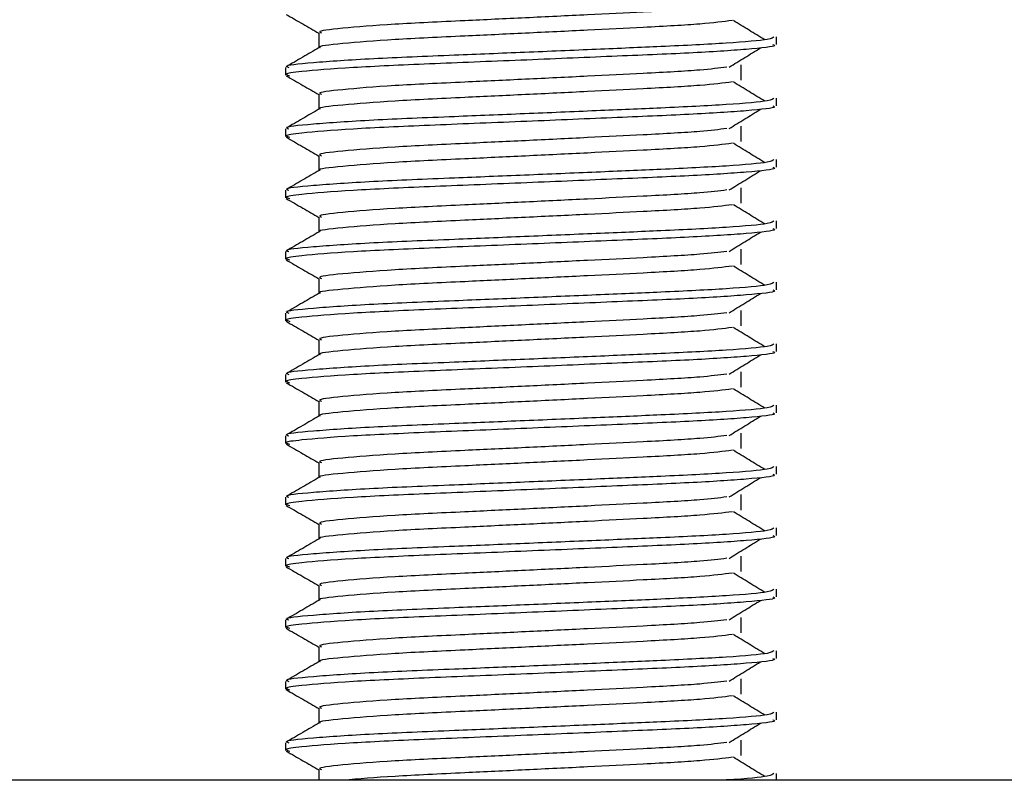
# Model space of a CAD drawing. Header units: millimetres. Extents: x 0 to 465, y 0 to 320.
# Tile 15 of 66: x 176.9 to 181.68, y 152.79 to 156.48. Entities that reach past the tile are written whole.
import ezdxf

# ---------------------------------------------------------------- set-up
doc = ezdxf.new("R2010")
doc.units = ezdxf.units.MM

msp = doc.modelspace()

# ---------------------------------------------------------------- linework, layer by layer
at = {"color": 7, "linetype": 'Continuous', "lineweight": 25}
for p, q in [((178.3548, 156.4183), (178.3548, 156.3454)), ((180.5762, 156.3622), (180.5762, 156.3994)), ((178.1936, 156.2505), (178.1936, 156.2133)), ((180.4047, 156.1883), (180.4047, 156.2628)), ((178.3548, 156.1205), (178.3548, 156.0476)), ((180.5762, 156.0644), (180.5762, 156.1016)), ((178.1936, 155.9526), (178.1936, 155.9155)), ((180.4047, 155.8905), (180.4047, 155.9649)), ((178.3548, 155.8227), (178.3548, 155.7498)), ((180.5762, 155.7666), (180.5762, 155.8038)), ((178.1936, 155.6548), (178.1936, 155.6176)), ((180.4047, 155.5927), (180.4047, 155.6671)), ((178.3548, 155.5248), (178.3548, 155.4519)), ((180.5762, 155.4688), (180.5762, 155.5059)), ((178.1936, 155.357), (178.1936, 155.3198)), ((180.4047, 155.2948), (180.4047, 155.3693)), ((178.3548, 155.227), (178.3548, 155.1541)), ((180.5762, 155.1709), (180.5762, 155.2081)), ((180.4047, 154.997), (180.4047, 155.0715)), ((178.1936, 155.0592), (178.1936, 155.022)), ((178.3548, 154.9292), (178.3548, 154.8563)), ((180.5762, 154.8731), (180.5762, 154.9103)), ((178.1936, 154.7614), (178.1936, 154.7242)), ((180.4047, 154.6992), (180.4047, 154.7737)), ((178.3548, 154.6314), (178.3548, 154.5585)), ((180.5762, 154.5753), (180.5762, 154.6125)), ((178.1936, 154.4635), (178.1936, 154.4264)), ((180.4047, 154.4014), (180.4047, 154.4758)), ((178.3548, 154.3336), (178.3548, 154.2607)), ((180.5762, 154.2775), (180.5762, 154.3147)), ((178.1936, 154.1657), (178.1936, 154.1285)), ((180.4047, 154.1036), (180.4047, 154.178)), ((178.3548, 154.0357), (178.3548, 153.9628)), ((180.5762, 153.9797), (180.5762, 154.0168)), ((180.4047, 153.8057), (180.4047, 153.8802)), ((178.1936, 153.8679), (178.1936, 153.8307)), ((178.3548, 153.7379), (178.3548, 153.665)), ((180.5762, 153.6818), (180.5762, 153.719)), ((178.1936, 153.5701), (178.1936, 153.5329)), ((180.4047, 153.5079), (180.4047, 153.5824)), ((178.3548, 153.4401), (178.3548, 153.3672)), ((180.5762, 153.384), (180.5762, 153.4212)), ((178.1936, 153.2723), (178.1936, 153.2351)), ((180.4047, 153.2101), (180.4047, 153.2846)), ((178.3548, 153.1423), (178.3548, 153.0694)), ((180.5762, 153.0862), (180.5762, 153.1234)), ((178.1936, 152.9744), (178.1936, 152.9373)), ((180.4047, 152.9123), (180.4047, 152.9867)), ((178.3548, 152.8445), (178.3548, 152.7924)), ((180.5762, 152.7924), (180.5762, 152.8256)), ((186.0859, 152.7924), (153.3257, 152.7924))]:
    msp.add_line(p, q, dxfattribs=at)
for points, knots in [([(180.3342, 156.5496), (180.2962, 156.5448), (180.2102, 156.5339), (179.9576, 156.5202), (179.6605, 156.5055), (179.3588, 156.4909), (179.0304, 156.4754), (178.7022, 156.4602), (178.4578, 156.4402), (178.3436, 156.427), (178.3646, 156.4195), (178.3688, 156.4181)], [0, 0, 0, 0, 0.102865, 0.233268, 0.337173, 0.443851, 0.548792, 0.685305, 0.827441, 0.966111, 1, 1, 1, 1]), ([(178.1965, 156.5081), (178.2234, 156.4925), (178.2762, 156.462), (178.329, 156.4314), (178.3548, 156.4165)], [0, 0, 0, 0, 0.510237, 1, 1, 1, 1]), ([(180.3617, 156.4781), (180.3165, 156.4723), (180.2239, 156.4604), (179.9581, 156.4457), (179.6604, 156.4311), (179.3588, 156.4164), (179.0305, 156.4009), (178.7014, 156.3857), (178.4607, 156.3657), (178.3464, 156.3536), (178.3611, 156.3473), (178.3619, 156.3469)], [0, 0, 0, 0, 0.124949, 0.255829, 0.360114, 0.467182, 0.572507, 0.70952, 0.852176, 0.991353, 1, 1, 1, 1]), ([(180.5184, 156.3847), (180.493, 156.4003), (180.4424, 156.4314), (180.3916, 156.4625), (180.3662, 156.478)], [0, 0, 0, 0, 0.50001, 1, 1, 1, 1]), ([(180.5619, 156.3994), (180.5587, 156.3952), (180.5512, 156.3852), (180.3529, 156.3677), (180.0502, 156.3527), (179.7029, 156.338), (179.3549, 156.3233), (178.9749, 156.3079), (178.5954, 156.2927), (178.3126, 156.2727), (178.1806, 156.2594), (178.2051, 156.252), (178.21, 156.2505)], [0, 0, 0, 0, 0.088483, 0.207873, 0.322923, 0.414594, 0.508708, 0.601292, 0.721733, 0.84713, 0.969473, 1, 1, 1, 1]), ([(180.5586, 156.3622), (180.5633, 156.3603), (180.5821, 156.3529), (180.4478, 156.338), (180.172, 156.3202), (179.7804, 156.3042), (179.3316, 156.2849), (178.8813, 156.2674), (178.4959, 156.2498), (178.2737, 156.2315), (178.1822, 156.2193), (178.2058, 156.2124), (178.2143, 156.21)], [0, 0, 0, 0, 0.039267, 0.156228, 0.271801, 0.38453, 0.501823, 0.621601, 0.740945, 0.863764, 0.951097, 1, 1, 1, 1]), ([(178.3575, 156.3469), (178.3305, 156.3313), (178.2767, 156.3002), (178.2228, 156.269), (178.1959, 156.2534)], [0, 0, 0, 0, 0.499932, 1, 1, 1, 1]), ([(180.3457, 156.2517), (180.371, 156.2672), (180.4216, 156.2983), (180.4724, 156.3294), (180.4978, 156.3449)], [0, 0, 0, 0, 0.499989, 1, 1, 1, 1]), ([(180.3342, 156.2517), (180.2962, 156.247), (180.2102, 156.2361), (179.9576, 156.2224), (179.6605, 156.2077), (179.3588, 156.193), (179.0304, 156.1776), (178.7022, 156.1624), (178.4578, 156.1424), (178.3436, 156.1291), (178.3646, 156.1217), (178.3688, 156.1203)], [0, 0, 0, 0, 0.102865, 0.233268, 0.337173, 0.443851, 0.548792, 0.685305, 0.827441, 0.966111, 1, 1, 1, 1]), ([(178.1965, 156.2103), (178.2234, 156.1947), (178.2762, 156.1642), (178.329, 156.1336), (178.3548, 156.1186)], [0, 0, 0, 0, 0.510237, 1, 1, 1, 1]), ([(180.3617, 156.1802), (180.3165, 156.1744), (180.2239, 156.1626), (179.9581, 156.1479), (179.6604, 156.1333), (179.3588, 156.1186), (179.0305, 156.1031), (178.7014, 156.0879), (178.4607, 156.0679), (178.3464, 156.0558), (178.3611, 156.0494), (178.3619, 156.0491)], [0, 0, 0, 0, 0.124949, 0.255829, 0.360114, 0.467182, 0.572507, 0.70952, 0.852176, 0.991353, 1, 1, 1, 1]), ([(180.5184, 156.0869), (180.493, 156.1025), (180.4424, 156.1335), (180.3916, 156.1646), (180.3662, 156.1802)], [0, 0, 0, 0, 0.50001, 1, 1, 1, 1]), ([(180.5619, 156.1016), (180.5587, 156.0974), (180.5512, 156.0874), (180.3529, 156.0699), (180.0502, 156.0549), (179.7029, 156.0402), (179.3549, 156.0255), (178.9749, 156.01), (178.5954, 155.9949), (178.3126, 155.9749), (178.1806, 155.9616), (178.2051, 155.9541), (178.21, 155.9526)], [0, 0, 0, 0, 0.088483, 0.207873, 0.322923, 0.414594, 0.508708, 0.601292, 0.721733, 0.84713, 0.969473, 1, 1, 1, 1]), ([(178.3575, 156.0491), (178.3305, 156.0335), (178.2767, 156.0023), (178.2228, 155.9712), (178.1959, 155.9556)], [0, 0, 0, 0, 0.499932, 1, 1, 1, 1]), ([(180.5586, 156.0644), (180.5633, 156.0625), (180.5821, 156.0551), (180.4478, 156.0402), (180.172, 156.0224), (179.7804, 156.0064), (179.3316, 155.9871), (178.8813, 155.9695), (178.4959, 155.952), (178.2737, 155.9337), (178.1822, 155.9214), (178.2058, 155.9146), (178.2143, 155.9122)], [0, 0, 0, 0, 0.0392666, 0.1562284, 0.2718014, 0.3845301, 0.5018235, 0.621601, 0.7409455, 0.8637639, 0.9510971, 1, 1, 1, 1]), ([(180.3457, 155.9538), (180.371, 155.9694), (180.4216, 156.0005), (180.4724, 156.0316), (180.4978, 156.0471)], [0, 0, 0, 0, 0.499989, 1, 1, 1, 1]), ([(180.3342, 155.9539), (180.2962, 155.9491), (180.2102, 155.9383), (179.9576, 155.9245), (179.6605, 155.9099), (179.3588, 155.8952), (179.0304, 155.8797), (178.7022, 155.8646), (178.4578, 155.8446), (178.3436, 155.8313), (178.3646, 155.8239), (178.3688, 155.8224)], [0, 0, 0, 0, 0.102865, 0.233268, 0.337173, 0.443851, 0.548792, 0.685305, 0.827441, 0.966111, 1, 1, 1, 1]), ([(178.1965, 155.9125), (178.2234, 155.8969), (178.2762, 155.8664), (178.329, 155.8358), (178.3548, 155.8208)], [0, 0, 0, 0, 0.510237, 1, 1, 1, 1]), ([(180.3617, 155.8824), (180.3165, 155.8766), (180.2239, 155.8648), (179.9581, 155.8501), (179.6604, 155.8354), (179.3588, 155.8208), (179.0305, 155.8053), (178.7014, 155.7901), (178.4607, 155.7701), (178.3464, 155.7579), (178.3611, 155.7516), (178.3619, 155.7512)], [0, 0, 0, 0, 0.124949, 0.255829, 0.360114, 0.467182, 0.572507, 0.70952, 0.852176, 0.991353, 1, 1, 1, 1]), ([(180.5184, 155.7891), (180.493, 155.8046), (180.4424, 155.8357), (180.3916, 155.8668), (180.3662, 155.8824)], [0, 0, 0, 0, 0.50001, 1, 1, 1, 1]), ([(180.5619, 155.8038), (180.5587, 155.7995), (180.5512, 155.7896), (180.3529, 155.772), (180.0502, 155.757), (179.7029, 155.7424), (179.3549, 155.7277), (178.9749, 155.7122), (178.5954, 155.697), (178.3126, 155.677), (178.1806, 155.6638), (178.2051, 155.6563), (178.21, 155.6548)], [0, 0, 0, 0, 0.088483, 0.207873, 0.322923, 0.414594, 0.508708, 0.601292, 0.721733, 0.84713, 0.969473, 1, 1, 1, 1]), ([(178.3575, 155.7513), (178.3305, 155.7357), (178.2767, 155.7045), (178.2228, 155.6734), (178.1959, 155.6578)], [0, 0, 0, 0, 0.4999318, 1, 1, 1, 1]), ([(180.5586, 155.7666), (180.5633, 155.7647), (180.5821, 155.7573), (180.4478, 155.7424), (180.172, 155.7246), (179.7804, 155.7086), (179.3316, 155.6893), (178.8813, 155.6717), (178.4959, 155.6542), (178.2737, 155.6359), (178.1822, 155.6236), (178.2058, 155.6168), (178.2143, 155.6144)], [0, 0, 0, 0, 0.039267, 0.156228, 0.271801, 0.38453, 0.501823, 0.621601, 0.740945, 0.863764, 0.951097, 1, 1, 1, 1]), ([(180.3457, 155.656), (180.371, 155.6716), (180.4216, 155.7027), (180.4724, 155.7338), (180.4978, 155.7493)], [0, 0, 0, 0, 0.499989, 1, 1, 1, 1]), ([(180.3342, 155.6561), (180.2962, 155.6513), (180.2102, 155.6405), (179.9576, 155.6267), (179.6605, 155.6121), (179.3588, 155.5974), (179.0304, 155.5819), (178.7022, 155.5667), (178.4578, 155.5467), (178.3436, 155.5335), (178.3646, 155.5261), (178.3688, 155.5246)], [0, 0, 0, 0, 0.102865, 0.233268, 0.337173, 0.443851, 0.548792, 0.685305, 0.827441, 0.966111, 1, 1, 1, 1]), ([(178.1965, 155.6147), (178.2234, 155.5991), (178.2762, 155.5685), (178.329, 155.538), (178.3548, 155.523)], [0, 0, 0, 0, 0.510237, 1, 1, 1, 1]), ([(180.3617, 155.5846), (180.3165, 155.5788), (180.2239, 155.567), (179.9581, 155.5523), (179.6604, 155.5376), (179.3588, 155.5229), (179.0305, 155.5075), (178.7014, 155.4923), (178.4607, 155.4723), (178.3464, 155.4601), (178.3611, 155.4538), (178.3619, 155.4534)], [0, 0, 0, 0, 0.124949, 0.255829, 0.360114, 0.467182, 0.572507, 0.70952, 0.852176, 0.991353, 1, 1, 1, 1]), ([(180.5184, 155.4913), (180.493, 155.5068), (180.4424, 155.5379), (180.3916, 155.569), (180.3662, 155.5845)], [0, 0, 0, 0, 0.50001, 1, 1, 1, 1]), ([(180.5619, 155.5059), (180.5587, 155.5017), (180.5512, 155.4918), (180.3529, 155.4742), (180.0502, 155.4592), (179.7029, 155.4446), (179.3549, 155.4299), (178.9749, 155.4144), (178.5954, 155.3992), (178.3126, 155.3792), (178.1806, 155.366), (178.2051, 155.3585), (178.21, 155.357)], [0, 0, 0, 0, 0.088483, 0.207873, 0.322923, 0.414594, 0.508708, 0.601292, 0.721733, 0.84713, 0.969473, 1, 1, 1, 1]), ([(178.3575, 155.4535), (178.3305, 155.4379), (178.2767, 155.4067), (178.2228, 155.3755), (178.1959, 155.36)], [0, 0, 0, 0, 0.499932, 1, 1, 1, 1]), ([(180.5586, 155.4688), (180.5633, 155.4669), (180.5821, 155.4595), (180.4478, 155.4446), (180.172, 155.4268), (179.7804, 155.4108), (179.3316, 155.3915), (178.8813, 155.3739), (178.4959, 155.3564), (178.2737, 155.338), (178.1822, 155.3258), (178.2058, 155.319), (178.2143, 155.3165)], [0, 0, 0, 0, 0.039267, 0.156228, 0.271801, 0.38453, 0.501823, 0.621601, 0.740945, 0.863764, 0.951097, 1, 1, 1, 1]), ([(180.3457, 155.3582), (180.371, 155.3738), (180.4216, 155.4048), (180.4724, 155.4359), (180.4978, 155.4515)], [0, 0, 0, 0, 0.499989, 1, 1, 1, 1]), ([(180.3342, 155.3583), (180.2962, 155.3535), (180.2102, 155.3427), (179.9576, 155.3289), (179.6605, 155.3143), (179.3588, 155.2996), (179.0304, 155.2841), (178.7022, 155.2689), (178.4578, 155.2489), (178.3436, 155.2357), (178.3646, 155.2283), (178.3688, 155.2268)], [0, 0, 0, 0, 0.102865, 0.233268, 0.337173, 0.443851, 0.548792, 0.685305, 0.827441, 0.966111, 1, 1, 1, 1]), ([(178.1965, 155.3169), (178.2234, 155.3013), (178.2762, 155.2707), (178.329, 155.2401), (178.3548, 155.2252)], [0, 0, 0, 0, 0.510237, 1, 1, 1, 1]), ([(180.3617, 155.2868), (180.3165, 155.281), (180.2239, 155.2691), (179.9581, 155.2544), (179.6604, 155.2398), (179.3588, 155.2251), (179.0305, 155.2096), (178.7014, 155.1945), (178.4607, 155.1745), (178.3464, 155.1623), (178.3611, 155.156), (178.3619, 155.1556)], [0, 0, 0, 0, 0.1249493, 0.2558292, 0.3601144, 0.4671821, 0.5725071, 0.7095196, 0.8521762, 0.9913534, 1, 1, 1, 1]), ([(180.5184, 155.1935), (180.493, 155.209), (180.4424, 155.2401), (180.3916, 155.2712), (180.3662, 155.2867)], [0, 0, 0, 0, 0.50001, 1, 1, 1, 1]), ([(180.5619, 155.2081), (180.5587, 155.2039), (180.5512, 155.194), (180.3529, 155.1764), (180.0502, 155.1614), (179.7029, 155.1467), (179.3549, 155.1321), (178.9749, 155.1166), (178.5954, 155.1014), (178.3126, 155.0814), (178.1806, 155.0681), (178.2051, 155.0607), (178.21, 155.0592)], [0, 0, 0, 0, 0.0884831, 0.2078733, 0.3229232, 0.4145941, 0.508708, 0.6012919, 0.7217331, 0.8471304, 0.9694726, 1, 1, 1, 1]), ([(180.5586, 155.1709), (180.5633, 155.1691), (180.5821, 155.1616), (180.4478, 155.1467), (180.172, 155.129), (179.7804, 155.113), (179.3316, 155.0936), (178.8813, 155.0761), (178.4959, 155.0585), (178.2737, 155.0402), (178.1822, 155.028), (178.2058, 155.0212), (178.2143, 155.0187)], [0, 0, 0, 0, 0.039267, 0.156228, 0.271801, 0.38453, 0.501823, 0.621601, 0.740945, 0.863764, 0.951097, 1, 1, 1, 1]), ([(178.3575, 155.1556), (178.3305, 155.1401), (178.2767, 155.1089), (178.2228, 155.0777), (178.1959, 155.0621)], [0, 0, 0, 0, 0.4999318, 1, 1, 1, 1]), ([(180.3457, 155.0604), (180.371, 155.0759), (180.4216, 155.107), (180.4724, 155.1381), (180.4978, 155.1537)], [0, 0, 0, 0, 0.499989, 1, 1, 1, 1]), ([(180.3342, 155.0605), (180.2962, 155.0557), (180.2102, 155.0448), (179.9576, 155.0311), (179.6605, 155.0164), (179.3588, 155.0018), (179.0304, 154.9863), (178.7022, 154.9711), (178.4578, 154.9511), (178.3436, 154.9379), (178.3646, 154.9304), (178.3688, 154.929)], [0, 0, 0, 0, 0.102865, 0.233268, 0.337173, 0.443851, 0.548792, 0.685305, 0.827441, 0.966111, 1, 1, 1, 1]), ([(178.1965, 155.019), (178.2234, 155.0034), (178.2762, 154.9729), (178.329, 154.9423), (178.3548, 154.9274)], [0, 0, 0, 0, 0.510237, 1, 1, 1, 1]), ([(180.3617, 154.989), (180.3165, 154.9832), (180.2239, 154.9713), (179.9581, 154.9566), (179.6604, 154.942), (179.3588, 154.9273), (179.0305, 154.9118), (178.7014, 154.8966), (178.4607, 154.8766), (178.3464, 154.8645), (178.3611, 154.8582), (178.3619, 154.8578)], [0, 0, 0, 0, 0.1249493, 0.2558292, 0.3601144, 0.4671821, 0.5725071, 0.7095196, 0.8521762, 0.9913534, 1, 1, 1, 1]), ([(180.5184, 154.8956), (180.493, 154.9112), (180.4424, 154.9423), (180.3916, 154.9734), (180.3662, 154.9889)], [0, 0, 0, 0, 0.50001, 1, 1, 1, 1]), ([(180.5619, 154.9103), (180.5587, 154.9061), (180.5512, 154.8961), (180.3529, 154.8786), (180.0502, 154.8636), (179.7029, 154.8489), (179.3549, 154.8342), (178.9749, 154.8188), (178.5954, 154.8036), (178.3126, 154.7836), (178.1806, 154.7703), (178.2051, 154.7629), (178.21, 154.7614)], [0, 0, 0, 0, 0.0884831, 0.2078733, 0.3229232, 0.4145941, 0.508708, 0.6012919, 0.7217331, 0.8471304, 0.9694726, 1, 1, 1, 1]), ([(178.3575, 154.8578), (178.3305, 154.8422), (178.2767, 154.8111), (178.2228, 154.7799), (178.1959, 154.7643)], [0, 0, 0, 0, 0.4999318, 1, 1, 1, 1]), ([(180.5586, 154.8731), (180.5633, 154.8712), (180.5821, 154.8638), (180.4478, 154.8489), (180.172, 154.8311), (179.7804, 154.8151), (179.3316, 154.7958), (178.8813, 154.7783), (178.4959, 154.7607), (178.2737, 154.7424), (178.1822, 154.7302), (178.2058, 154.7233), (178.2143, 154.7209)], [0, 0, 0, 0, 0.039267, 0.156228, 0.271801, 0.38453, 0.501823, 0.621601, 0.740945, 0.863764, 0.951097, 1, 1, 1, 1]), ([(180.3457, 154.7626), (180.371, 154.7781), (180.4216, 154.8092), (180.4724, 154.8403), (180.4978, 154.8558)], [0, 0, 0, 0, 0.499989, 1, 1, 1, 1]), ([(180.3342, 154.7626), (180.2962, 154.7579), (180.2102, 154.747), (179.9576, 154.7333), (179.6605, 154.7186), (179.3588, 154.7039), (179.0304, 154.6885), (178.7022, 154.6733), (178.4578, 154.6533), (178.3436, 154.64), (178.3646, 154.6326), (178.3688, 154.6312)], [0, 0, 0, 0, 0.102865, 0.233268, 0.337173, 0.443851, 0.548792, 0.685305, 0.827441, 0.966111, 1, 1, 1, 1]), ([(178.1965, 154.7212), (178.2234, 154.7056), (178.2762, 154.6751), (178.329, 154.6445), (178.3548, 154.6295)], [0, 0, 0, 0, 0.510237, 1, 1, 1, 1]), ([(180.3617, 154.6911), (180.3165, 154.6853), (180.2239, 154.6735), (179.9581, 154.6588), (179.6604, 154.6442), (179.3588, 154.6295), (179.0305, 154.614), (178.7014, 154.5988), (178.4607, 154.5788), (178.3464, 154.5667), (178.3611, 154.5603), (178.3619, 154.56)], [0, 0, 0, 0, 0.124949, 0.255829, 0.360114, 0.467182, 0.572507, 0.70952, 0.852176, 0.991353, 1, 1, 1, 1]), ([(180.5184, 154.5978), (180.493, 154.6134), (180.4424, 154.6444), (180.3916, 154.6755), (180.3662, 154.6911)], [0, 0, 0, 0, 0.50001, 1, 1, 1, 1]), ([(180.5619, 154.6125), (180.5587, 154.6083), (180.5512, 154.5983), (180.3529, 154.5808), (180.0502, 154.5658), (179.7029, 154.5511), (179.3549, 154.5364), (178.9749, 154.5209), (178.5954, 154.5057), (178.3126, 154.4858), (178.1806, 154.4725), (178.2051, 154.465), (178.21, 154.4635)], [0, 0, 0, 0, 0.0884831, 0.2078733, 0.3229232, 0.4145941, 0.508708, 0.6012919, 0.7217331, 0.8471304, 0.9694726, 1, 1, 1, 1]), ([(178.3575, 154.56), (178.3305, 154.5444), (178.2767, 154.5132), (178.2228, 154.4821), (178.1959, 154.4665)], [0, 0, 0, 0, 0.4999318, 1, 1, 1, 1]), ([(180.5586, 154.5753), (180.5633, 154.5734), (180.5821, 154.566), (180.4478, 154.5511), (180.172, 154.5333), (179.7804, 154.5173), (179.3316, 154.498), (178.8813, 154.4804), (178.4959, 154.4629), (178.2737, 154.4446), (178.1822, 154.4323), (178.2058, 154.4255), (178.2143, 154.4231)], [0, 0, 0, 0, 0.039267, 0.156228, 0.271801, 0.38453, 0.501823, 0.621601, 0.740945, 0.863764, 0.951097, 1, 1, 1, 1]), ([(180.3457, 154.4647), (180.371, 154.4803), (180.4216, 154.5114), (180.4724, 154.5425), (180.4978, 154.558)], [0, 0, 0, 0, 0.499989, 1, 1, 1, 1]), ([(180.3342, 154.4648), (180.2962, 154.46), (180.2102, 154.4492), (179.9576, 154.4354), (179.6605, 154.4208), (179.3588, 154.4061), (179.0304, 154.3906), (178.7022, 154.3755), (178.4578, 154.3555), (178.3436, 154.3422), (178.3646, 154.3348), (178.3688, 154.3333)], [0, 0, 0, 0, 0.1028652, 0.233268, 0.3371731, 0.4438505, 0.5487917, 0.6853047, 0.8274414, 0.9661113, 1, 1, 1, 1]), ([(178.1965, 154.4234), (178.2234, 154.4078), (178.2762, 154.3773), (178.329, 154.3467), (178.3548, 154.3317)], [0, 0, 0, 0, 0.510237, 1, 1, 1, 1]), ([(180.3617, 154.3933), (180.3165, 154.3875), (180.2239, 154.3757), (179.9581, 154.361), (179.6604, 154.3463), (179.3588, 154.3317), (179.0305, 154.3162), (178.7014, 154.301), (178.4607, 154.281), (178.3464, 154.2688), (178.3611, 154.2625), (178.3619, 154.2621)], [0, 0, 0, 0, 0.124949, 0.255829, 0.360114, 0.467182, 0.572507, 0.70952, 0.852176, 0.991353, 1, 1, 1, 1]), ([(180.5184, 154.3), (180.493, 154.3155), (180.4424, 154.3466), (180.3916, 154.3777), (180.3662, 154.3933)], [0, 0, 0, 0, 0.50001, 1, 1, 1, 1]), ([(180.5619, 154.3147), (180.5587, 154.3104), (180.5512, 154.3005), (180.3529, 154.2829), (180.0502, 154.2679), (179.7029, 154.2533), (179.3549, 154.2386), (178.9749, 154.2231), (178.5954, 154.2079), (178.3126, 154.1879), (178.1806, 154.1747), (178.2051, 154.1672), (178.21, 154.1657)], [0, 0, 0, 0, 0.0884831, 0.2078733, 0.3229232, 0.4145941, 0.508708, 0.6012919, 0.7217331, 0.8471304, 0.9694726, 1, 1, 1, 1]), ([(178.3575, 154.2622), (178.3305, 154.2466), (178.2767, 154.2154), (178.2228, 154.1843), (178.1959, 154.1687)], [0, 0, 0, 0, 0.499932, 1, 1, 1, 1]), ([(180.5586, 154.2775), (180.5633, 154.2756), (180.5821, 154.2682), (180.4478, 154.2533), (180.172, 154.2355), (179.7804, 154.2195), (179.3316, 154.2002), (178.8813, 154.1826), (178.4959, 154.1651), (178.2737, 154.1468), (178.1822, 154.1345), (178.2058, 154.1277), (178.2143, 154.1253)], [0, 0, 0, 0, 0.039267, 0.156228, 0.271801, 0.38453, 0.501823, 0.621601, 0.740945, 0.863764, 0.951097, 1, 1, 1, 1]), ([(180.3457, 154.1669), (180.371, 154.1825), (180.4216, 154.2136), (180.4724, 154.2447), (180.4978, 154.2602)], [0, 0, 0, 0, 0.499989, 1, 1, 1, 1]), ([(180.3342, 154.167), (180.2962, 154.1622), (180.2102, 154.1514), (179.9576, 154.1376), (179.6605, 154.123), (179.3588, 154.1083), (179.0304, 154.0928), (178.7022, 154.0776), (178.4578, 154.0576), (178.3436, 154.0444), (178.3646, 154.037), (178.3688, 154.0355)], [0, 0, 0, 0, 0.102865, 0.233268, 0.337173, 0.443851, 0.548792, 0.685305, 0.827441, 0.966111, 1, 1, 1, 1]), ([(178.1965, 154.1256), (178.2234, 154.11), (178.2762, 154.0794), (178.329, 154.0489), (178.3548, 154.0339)], [0, 0, 0, 0, 0.510237, 1, 1, 1, 1]), ([(180.3617, 154.0955), (180.3165, 154.0897), (180.2239, 154.0779), (179.9581, 154.0632), (179.6604, 154.0485), (179.3588, 154.0338), (179.0305, 154.0184), (178.7014, 154.0032), (178.4607, 153.9832), (178.3464, 153.971), (178.3611, 153.9647), (178.3619, 153.9643)], [0, 0, 0, 0, 0.124949, 0.255829, 0.360114, 0.467182, 0.572507, 0.70952, 0.852176, 0.991353, 1, 1, 1, 1]), ([(180.5184, 154.0022), (180.493, 154.0177), (180.4424, 154.0488), (180.3916, 154.0799), (180.3662, 154.0954)], [0, 0, 0, 0, 0.50001, 1, 1, 1, 1]), ([(180.5619, 154.0168), (180.5587, 154.0126), (180.5512, 154.0027), (180.3529, 153.9851), (180.0502, 153.9701), (179.7029, 153.9555), (179.3549, 153.9408), (178.9749, 153.9253), (178.5954, 153.9101), (178.3126, 153.8901), (178.1806, 153.8769), (178.2051, 153.8694), (178.21, 153.8679)], [0, 0, 0, 0, 0.088483, 0.207873, 0.322923, 0.414594, 0.508708, 0.601292, 0.721733, 0.84713, 0.969473, 1, 1, 1, 1]), ([(180.5586, 153.9797), (180.5633, 153.9778), (180.5821, 153.9704), (180.4478, 153.9555), (180.172, 153.9377), (179.7804, 153.9217), (179.3316, 153.9024), (178.8813, 153.8848), (178.4959, 153.8673), (178.2737, 153.8489), (178.1822, 153.8367), (178.2058, 153.8299), (178.2143, 153.8274)], [0, 0, 0, 0, 0.039267, 0.156228, 0.271801, 0.38453, 0.501823, 0.621601, 0.740945, 0.863764, 0.951097, 1, 1, 1, 1]), ([(178.3575, 153.9644), (178.3305, 153.9488), (178.2767, 153.9176), (178.2228, 153.8864), (178.1959, 153.8709)], [0, 0, 0, 0, 0.499932, 1, 1, 1, 1]), ([(180.3457, 153.8691), (180.371, 153.8847), (180.4216, 153.9157), (180.4724, 153.9468), (180.4978, 153.9624)], [0, 0, 0, 0, 0.499989, 1, 1, 1, 1]), ([(178.1965, 153.8278), (178.2234, 153.8122), (178.2762, 153.7816), (178.329, 153.751), (178.3548, 153.7361)], [0, 0, 0, 0, 0.510237, 1, 1, 1, 1]), ([(180.3342, 153.8692), (180.2962, 153.8644), (180.2102, 153.8536), (179.9576, 153.8398), (179.6605, 153.8252), (179.3588, 153.8105), (179.0304, 153.795), (178.7022, 153.7798), (178.4578, 153.7598), (178.3436, 153.7466), (178.3646, 153.7392), (178.3688, 153.7377)], [0, 0, 0, 0, 0.102865, 0.233268, 0.337173, 0.443851, 0.548792, 0.685305, 0.827441, 0.966111, 1, 1, 1, 1]), ([(180.3617, 153.7977), (180.3165, 153.7919), (180.2239, 153.78), (179.9581, 153.7653), (179.6604, 153.7507), (179.3588, 153.736), (179.0305, 153.7205), (178.7014, 153.7054), (178.4607, 153.6854), (178.3464, 153.6732), (178.3611, 153.6669), (178.3619, 153.6665)], [0, 0, 0, 0, 0.1249493, 0.2558292, 0.3601144, 0.4671821, 0.5725071, 0.7095196, 0.8521762, 0.9913534, 1, 1, 1, 1]), ([(180.5184, 153.7044), (180.493, 153.7199), (180.4424, 153.751), (180.3916, 153.7821), (180.3662, 153.7976)], [0, 0, 0, 0, 0.50001, 1, 1, 1, 1]), ([(180.5619, 153.719), (180.5587, 153.7148), (180.5512, 153.7049), (180.3529, 153.6873), (180.0502, 153.6723), (179.7029, 153.6576), (179.3549, 153.643), (178.9749, 153.6275), (178.5954, 153.6123), (178.3126, 153.5923), (178.1806, 153.579), (178.2051, 153.5716), (178.21, 153.5701)], [0, 0, 0, 0, 0.088483, 0.207873, 0.322923, 0.414594, 0.508708, 0.601292, 0.721733, 0.84713, 0.969473, 1, 1, 1, 1]), ([(178.3575, 153.6665), (178.3305, 153.651), (178.2767, 153.6198), (178.2228, 153.5886), (178.1959, 153.573)], [0, 0, 0, 0, 0.4999318, 1, 1, 1, 1]), ([(180.5586, 153.6818), (180.5633, 153.68), (180.5821, 153.6725), (180.4478, 153.6576), (180.172, 153.6399), (179.7804, 153.6239), (179.3316, 153.6045), (178.8813, 153.587), (178.4959, 153.5694), (178.2737, 153.5511), (178.1822, 153.5389), (178.2058, 153.5321), (178.2143, 153.5296)], [0, 0, 0, 0, 0.039267, 0.156228, 0.271801, 0.38453, 0.501823, 0.621601, 0.740945, 0.863764, 0.951097, 1, 1, 1, 1]), ([(180.3457, 153.5713), (180.371, 153.5868), (180.4216, 153.6179), (180.4724, 153.649), (180.4978, 153.6646)], [0, 0, 0, 0, 0.499989, 1, 1, 1, 1]), ([(180.3342, 153.5714), (180.2962, 153.5666), (180.2102, 153.5557), (179.9576, 153.542), (179.6605, 153.5273), (179.3588, 153.5127), (179.0304, 153.4972), (178.7022, 153.482), (178.4578, 153.462), (178.3436, 153.4488), (178.3646, 153.4413), (178.3688, 153.4399)], [0, 0, 0, 0, 0.102865, 0.233268, 0.337173, 0.443851, 0.548792, 0.685305, 0.827441, 0.966111, 1, 1, 1, 1]), ([(178.1965, 153.5299), (178.2234, 153.5143), (178.2762, 153.4838), (178.329, 153.4532), (178.3548, 153.4383)], [0, 0, 0, 0, 0.510237, 1, 1, 1, 1]), ([(180.3617, 153.4999), (180.3165, 153.4941), (180.2239, 153.4822), (179.9581, 153.4675), (179.6604, 153.4529), (179.3588, 153.4382), (179.0305, 153.4227), (178.7014, 153.4075), (178.4607, 153.3875), (178.3464, 153.3754), (178.3611, 153.3691), (178.3619, 153.3687)], [0, 0, 0, 0, 0.124949, 0.255829, 0.360114, 0.467182, 0.572507, 0.70952, 0.852176, 0.991353, 1, 1, 1, 1]), ([(180.5184, 153.4065), (180.493, 153.4221), (180.4424, 153.4532), (180.3916, 153.4843), (180.3662, 153.4998)], [0, 0, 0, 0, 0.50001, 1, 1, 1, 1]), ([(180.5619, 153.4212), (180.5587, 153.417), (180.5512, 153.407), (180.3529, 153.3895), (180.0502, 153.3745), (179.7029, 153.3598), (179.3549, 153.3451), (178.9749, 153.3297), (178.5954, 153.3145), (178.3126, 153.2945), (178.1806, 153.2812), (178.2051, 153.2738), (178.21, 153.2723)], [0, 0, 0, 0, 0.088483, 0.207873, 0.322923, 0.414594, 0.508708, 0.601292, 0.721733, 0.84713, 0.969473, 1, 1, 1, 1]), ([(178.3575, 153.3687), (178.3305, 153.3531), (178.2767, 153.322), (178.2228, 153.2908), (178.1959, 153.2752)], [0, 0, 0, 0, 0.499932, 1, 1, 1, 1]), ([(180.5586, 153.384), (180.5633, 153.3821), (180.5821, 153.3747), (180.4478, 153.3598), (180.172, 153.342), (179.7804, 153.326), (179.3316, 153.3067), (178.8813, 153.2892), (178.4959, 153.2716), (178.2737, 153.2533), (178.1822, 153.2411), (178.2058, 153.2342), (178.2143, 153.2318)], [0, 0, 0, 0, 0.039267, 0.156228, 0.271801, 0.38453, 0.501823, 0.621601, 0.740945, 0.863764, 0.951097, 1, 1, 1, 1]), ([(180.3457, 153.2735), (180.371, 153.289), (180.4216, 153.3201), (180.4724, 153.3512), (180.4978, 153.3667)], [0, 0, 0, 0, 0.499989, 1, 1, 1, 1]), ([(180.3342, 153.2735), (180.2962, 153.2688), (180.2102, 153.2579), (179.9576, 153.2442), (179.6605, 153.2295), (179.3588, 153.2148), (179.0304, 153.1994), (178.7022, 153.1842), (178.4578, 153.1642), (178.3436, 153.1509), (178.3646, 153.1435), (178.3688, 153.1421)], [0, 0, 0, 0, 0.102865, 0.233268, 0.337173, 0.443851, 0.548792, 0.685305, 0.827441, 0.966111, 1, 1, 1, 1]), ([(178.1965, 153.2321), (178.2234, 153.2165), (178.2762, 153.186), (178.329, 153.1554), (178.3548, 153.1404)], [0, 0, 0, 0, 0.5102373, 1, 1, 1, 1]), ([(180.3617, 153.202), (180.3165, 153.1962), (180.2239, 153.1844), (179.9581, 153.1697), (179.6604, 153.1551), (179.3588, 153.1404), (179.0305, 153.1249), (178.7014, 153.1097), (178.4607, 153.0897), (178.3464, 153.0776), (178.3611, 153.0712), (178.3619, 153.0709)], [0, 0, 0, 0, 0.124949, 0.255829, 0.360114, 0.467182, 0.572507, 0.70952, 0.852176, 0.991353, 1, 1, 1, 1]), ([(180.5184, 153.1087), (180.493, 153.1243), (180.4424, 153.1553), (180.3916, 153.1864), (180.3662, 153.202)], [0, 0, 0, 0, 0.50001, 1, 1, 1, 1]), ([(180.5619, 153.1234), (180.5587, 153.1192), (180.5512, 153.1092), (180.3529, 153.0917), (180.0502, 153.0767), (179.7029, 153.062), (179.3549, 153.0473), (178.9749, 153.0318), (178.5954, 153.0166), (178.3126, 152.9967), (178.1806, 152.9834), (178.2051, 152.9759), (178.21, 152.9744)], [0, 0, 0, 0, 0.088483, 0.207873, 0.322923, 0.414594, 0.508708, 0.601292, 0.721733, 0.84713, 0.969473, 1, 1, 1, 1]), ([(178.3575, 153.0709), (178.3305, 153.0553), (178.2767, 153.0241), (178.2228, 152.993), (178.1959, 152.9774)], [0, 0, 0, 0, 0.499932, 1, 1, 1, 1]), ([(180.5586, 153.0862), (180.5633, 153.0843), (180.5821, 153.0769), (180.4478, 153.062), (180.172, 153.0442), (179.7804, 153.0282), (179.3316, 153.0089), (178.8813, 152.9913), (178.4959, 152.9738), (178.2737, 152.9555), (178.1822, 152.9432), (178.2058, 152.9364), (178.2143, 152.934)], [0, 0, 0, 0, 0.039267, 0.156228, 0.271801, 0.38453, 0.501823, 0.621601, 0.740945, 0.863764, 0.951097, 1, 1, 1, 1]), ([(180.3457, 152.9756), (180.371, 152.9912), (180.4216, 153.0223), (180.4724, 153.0534), (180.4978, 153.0689)], [0, 0, 0, 0, 0.499989, 1, 1, 1, 1]), ([(180.3342, 152.9757), (180.2962, 152.9709), (180.2102, 152.9601), (179.9576, 152.9463), (179.6605, 152.9317), (179.3588, 152.917), (179.0304, 152.9015), (178.7022, 152.8864), (178.4578, 152.8664), (178.3436, 152.8531), (178.3646, 152.8457), (178.3688, 152.8442)], [0, 0, 0, 0, 0.102865, 0.233268, 0.337173, 0.443851, 0.548792, 0.685305, 0.827441, 0.966111, 1, 1, 1, 1]), ([(178.1965, 152.9343), (178.2234, 152.9187), (178.2762, 152.8882), (178.329, 152.8576), (178.3548, 152.8426)], [0, 0, 0, 0, 0.510237, 1, 1, 1, 1]), ([(180.3617, 152.9042), (180.3165, 152.8984), (180.2239, 152.8866), (179.9581, 152.8719), (179.6604, 152.8573), (179.3587, 152.8426), (179.0312, 152.8271), (178.6991, 152.8118), (178.55, 152.7989), (178.4743, 152.7924)], [0, 0, 0, 0, 0.146871, 0.300713, 0.423295, 0.549147, 0.672951, 0.834002, 1, 1, 1, 1]), ([(180.5184, 152.8109), (180.493, 152.8264), (180.4424, 152.8575), (180.3916, 152.8886), (180.3662, 152.9042)], [0, 0, 0, 0, 0.50001, 1, 1, 1, 1]), ([(180.5619, 152.8256), (180.5574, 152.8214), (180.5468, 152.8115), (180.4314, 152.7992), (180.3088, 152.7929), (180.2973, 152.7924)], [0, 0, 0, 0, 0.401931, 0.944258, 1, 1, 1, 1])]:
    msp.add_open_spline(points, degree=3, knots=knots, dxfattribs=at)

doc.saveas('drawing.dxf')
